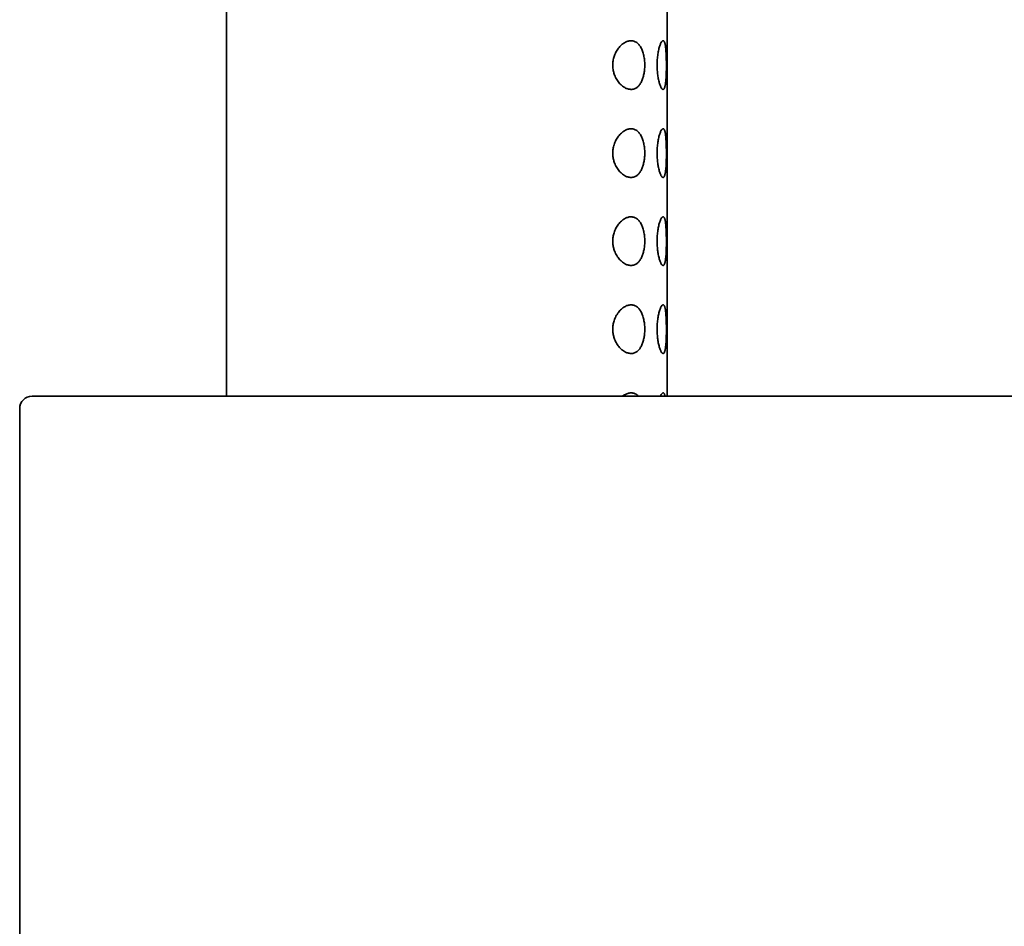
# Model space of a CAD drawing. Header units: millimetres. Extents: x 8 to 1134, y 12 to 735.
# Tile 25 of 28: x 898 to 954, y 631 to 682. Entities that reach past the tile are written whole.
import ezdxf

# ---------------------------------------------------------------- set-up
doc = ezdxf.new("R2010")
doc.units = ezdxf.units.MM

msp = doc.modelspace()

# ---------------------------------------------------------------- linework, layer by layer
at = {"color": 7, "linetype": 'Continuous', "lineweight": 35}
for p, q in [((909.462, 732.699), (909.462, 661.099)), ((934.462, 661.099), (934.462, 732.7)), ((921.251, 661.099), (921.251, 661.098)), ((897.712, 660.392), (897.712, 596.201))]:
    msp.add_line(p, q, dxfattribs=at)
msp.add_arc((898.419, 660.392), 0.707, 90, 180, dxfattribs=at)
for points, knots in [([(932.361, 678.522), (932.332, 678.526), (932.274, 678.533), (932.189, 678.559), (932.105, 678.594), (932.022, 678.64), (931.937, 678.699), (931.851, 678.771), (931.765, 678.86), (931.684, 678.96), (931.609, 679.073), (931.541, 679.197), (931.488, 679.319), (931.448, 679.436), (931.419, 679.543), (931.396, 679.657), (931.382, 679.777), (931.377, 679.901), (931.382, 680.025), (931.397, 680.147), (931.421, 680.266), (931.455, 680.388), (931.5, 680.511), (931.557, 680.632), (931.623, 680.748), (931.698, 680.857), (931.782, 680.957), (931.87, 681.043), (931.959, 681.116), (932.05, 681.174), (932.14, 681.22), (932.231, 681.253), (932.326, 681.274), (932.424, 681.282), (932.524, 681.272), (932.617, 681.246), (932.703, 681.204), (932.782, 681.149), (932.855, 681.079), (932.92, 680.997), (932.979, 680.903), (933.03, 680.8), (933.074, 680.689), (933.111, 680.572), (933.142, 680.448), (933.166, 680.319), (933.183, 680.187), (933.195, 680.047), (933.198, 679.902), (933.195, 679.753), (933.184, 679.615), (933.167, 679.49), (933.147, 679.377), (933.122, 679.269), (933.092, 679.162), (933.055, 679.059), (933.012, 678.96), (932.964, 678.87), (932.911, 678.789), (932.854, 678.718), (932.791, 678.658), (932.726, 678.608), (932.649, 678.566), (932.562, 678.534), (932.463, 678.517), (932.395, 678.52), (932.361, 678.522)], [0, 0, 0, 0, 0.016837, 0.032345, 0.047896, 0.063445, 0.078948, 0.096256, 0.113597, 0.130897, 0.147965, 0.165076, 0.182124, 0.194331, 0.206563, 0.218761, 0.231769, 0.244823, 0.257828, 0.270781, 0.283779, 0.296742, 0.312452, 0.328217, 0.343944, 0.361404, 0.378948, 0.396506, 0.413985, 0.430846, 0.447763, 0.464684, 0.481548, 0.500921, 0.520335, 0.539699, 0.557031, 0.5744, 0.591722, 0.6079, 0.624121, 0.640294, 0.655233, 0.670209, 0.685143, 0.699632, 0.714161, 0.728645, 0.744229, 0.75987, 0.775456, 0.788173, 0.800947, 0.813725, 0.826449, 0.840633, 0.854881, 0.869133, 0.883323, 0.897915, 0.912566, 0.927224, 0.941827, 0.961197, 0.98062, 1, 1, 1, 1]), ([(934.236, 678.517), (934.225, 678.519), (934.204, 678.525), (934.17, 678.556), (934.136, 678.604), (934.102, 678.668), (934.068, 678.748), (934.036, 678.843), (934.005, 678.951), (933.978, 679.069), (933.954, 679.194), (933.934, 679.326), (933.917, 679.464), (933.905, 679.608), (933.898, 679.757), (933.896, 679.91), (933.899, 680.066), (933.908, 680.222), (933.922, 680.374), (933.94, 680.518), (933.963, 680.654), (933.989, 680.78), (934.018, 680.895), (934.049, 680.998), (934.082, 681.087), (934.117, 681.16), (934.151, 681.217), (934.184, 681.257), (934.216, 681.278), (934.245, 681.283), (934.273, 681.272), (934.298, 681.245), (934.32, 681.201), (934.341, 681.142), (934.359, 681.064), (934.375, 680.97), (934.388, 680.863), (934.398, 680.743), (934.407, 680.613), (934.414, 680.475), (934.418, 680.331), (934.422, 680.182), (934.424, 680.028), (934.424, 679.871), (934.423, 679.713), (934.421, 679.558), (934.417, 679.409), (934.411, 679.267), (934.404, 679.133), (934.395, 679.011), (934.384, 678.9), (934.37, 678.8), (934.354, 678.712), (934.336, 678.64), (934.314, 678.583), (934.291, 678.543), (934.264, 678.519), (934.245, 678.518), (934.236, 678.517)], [0, 0, 0, 0, 0.019005, 0.03801, 0.056204, 0.074458, 0.092651, 0.110718, 0.128844, 0.146913, 0.163964, 0.181061, 0.198108, 0.215299, 0.232544, 0.249731, 0.267928, 0.286193, 0.304396, 0.322422, 0.340505, 0.358533, 0.376582, 0.394687, 0.412733, 0.431173, 0.449676, 0.468119, 0.485682, 0.503295, 0.520857, 0.538158, 0.555509, 0.572804, 0.590915, 0.609091, 0.627206, 0.645097, 0.663046, 0.68094, 0.698566, 0.716245, 0.733868, 0.752012, 0.770218, 0.788363, 0.806137, 0.823965, 0.841741, 0.858987, 0.876282, 0.893525, 0.911266, 0.929068, 0.946811, 0.96452, 0.982286, 1, 1, 1, 1]), ([(932.361, 673.522), (932.332, 673.526), (932.274, 673.533), (932.189, 673.559), (932.105, 673.594), (932.022, 673.64), (931.937, 673.699), (931.851, 673.771), (931.765, 673.86), (931.684, 673.96), (931.609, 674.073), (931.541, 674.197), (931.488, 674.319), (931.448, 674.436), (931.419, 674.543), (931.396, 674.657), (931.382, 674.777), (931.377, 674.901), (931.382, 675.025), (931.397, 675.147), (931.421, 675.266), (931.455, 675.388), (931.5, 675.511), (931.557, 675.632), (931.623, 675.748), (931.698, 675.857), (931.782, 675.957), (931.87, 676.043), (931.959, 676.116), (932.05, 676.174), (932.14, 676.22), (932.231, 676.253), (932.326, 676.274), (932.424, 676.282), (932.524, 676.272), (932.617, 676.246), (932.703, 676.204), (932.782, 676.149), (932.855, 676.079), (932.92, 675.997), (932.979, 675.903), (933.03, 675.8), (933.074, 675.689), (933.111, 675.572), (933.142, 675.448), (933.166, 675.319), (933.183, 675.187), (933.195, 675.047), (933.198, 674.902), (933.195, 674.753), (933.184, 674.615), (933.167, 674.49), (933.147, 674.377), (933.122, 674.269), (933.092, 674.162), (933.055, 674.059), (933.012, 673.96), (932.964, 673.87), (932.911, 673.789), (932.854, 673.718), (932.791, 673.658), (932.726, 673.608), (932.649, 673.566), (932.562, 673.534), (932.463, 673.517), (932.395, 673.52), (932.361, 673.522)], [0, 0, 0, 0, 0.016837, 0.032345, 0.047896, 0.063445, 0.078948, 0.096256, 0.113597, 0.130897, 0.147965, 0.165076, 0.182124, 0.194331, 0.206563, 0.218761, 0.231769, 0.244823, 0.257828, 0.270781, 0.283779, 0.296742, 0.312452, 0.328217, 0.343944, 0.361404, 0.378948, 0.396506, 0.413985, 0.430846, 0.447763, 0.464684, 0.481548, 0.500921, 0.520335, 0.539699, 0.557031, 0.5744, 0.591722, 0.6079, 0.624121, 0.640294, 0.655233, 0.670209, 0.685143, 0.699632, 0.714161, 0.728645, 0.744229, 0.75987, 0.775456, 0.788173, 0.800947, 0.813725, 0.826449, 0.840633, 0.854881, 0.869133, 0.883323, 0.897915, 0.912566, 0.927224, 0.941827, 0.961197, 0.98062, 1, 1, 1, 1]), ([(934.236, 673.517), (934.225, 673.519), (934.204, 673.525), (934.17, 673.556), (934.136, 673.604), (934.102, 673.668), (934.068, 673.748), (934.036, 673.843), (934.005, 673.951), (933.978, 674.069), (933.954, 674.194), (933.934, 674.326), (933.917, 674.464), (933.905, 674.608), (933.898, 674.757), (933.896, 674.91), (933.899, 675.066), (933.908, 675.222), (933.922, 675.374), (933.94, 675.518), (933.963, 675.654), (933.989, 675.78), (934.018, 675.895), (934.049, 675.998), (934.082, 676.087), (934.117, 676.16), (934.151, 676.217), (934.184, 676.257), (934.216, 676.278), (934.245, 676.283), (934.273, 676.272), (934.298, 676.245), (934.32, 676.201), (934.341, 676.142), (934.359, 676.064), (934.375, 675.97), (934.388, 675.863), (934.398, 675.743), (934.407, 675.613), (934.414, 675.475), (934.418, 675.331), (934.422, 675.182), (934.424, 675.028), (934.424, 674.871), (934.423, 674.713), (934.421, 674.558), (934.417, 674.409), (934.411, 674.267), (934.404, 674.133), (934.395, 674.011), (934.384, 673.9), (934.37, 673.8), (934.354, 673.712), (934.336, 673.64), (934.314, 673.583), (934.291, 673.543), (934.264, 673.519), (934.245, 673.518), (934.236, 673.517)], [0, 0, 0, 0, 0.019005, 0.03801, 0.056204, 0.074458, 0.092651, 0.110718, 0.128844, 0.146913, 0.163964, 0.181061, 0.198108, 0.215299, 0.232544, 0.249731, 0.267928, 0.286193, 0.304396, 0.322422, 0.340505, 0.358533, 0.376582, 0.394687, 0.412733, 0.431173, 0.449676, 0.468119, 0.485682, 0.503295, 0.520857, 0.538158, 0.555509, 0.572804, 0.590915, 0.609091, 0.627206, 0.645097, 0.663046, 0.68094, 0.698566, 0.716245, 0.733868, 0.752012, 0.770218, 0.788363, 0.806137, 0.823965, 0.841741, 0.858987, 0.876282, 0.893525, 0.911266, 0.929068, 0.946811, 0.96452, 0.982286, 1, 1, 1, 1]), ([(932.361, 668.522), (932.332, 668.526), (932.274, 668.533), (932.189, 668.559), (932.105, 668.594), (932.022, 668.64), (931.937, 668.699), (931.851, 668.771), (931.765, 668.86), (931.684, 668.96), (931.609, 669.073), (931.541, 669.197), (931.488, 669.319), (931.448, 669.436), (931.419, 669.543), (931.396, 669.657), (931.382, 669.777), (931.377, 669.901), (931.382, 670.025), (931.397, 670.147), (931.421, 670.266), (931.455, 670.388), (931.5, 670.511), (931.557, 670.632), (931.623, 670.748), (931.698, 670.857), (931.782, 670.957), (931.87, 671.043), (931.959, 671.116), (932.05, 671.174), (932.14, 671.22), (932.231, 671.253), (932.326, 671.274), (932.424, 671.282), (932.524, 671.272), (932.617, 671.246), (932.703, 671.204), (932.782, 671.149), (932.855, 671.079), (932.92, 670.997), (932.979, 670.903), (933.03, 670.8), (933.074, 670.689), (933.111, 670.572), (933.142, 670.448), (933.166, 670.319), (933.183, 670.187), (933.195, 670.047), (933.198, 669.902), (933.195, 669.753), (933.184, 669.615), (933.167, 669.49), (933.147, 669.377), (933.122, 669.269), (933.092, 669.162), (933.055, 669.059), (933.012, 668.96), (932.964, 668.87), (932.911, 668.789), (932.854, 668.718), (932.791, 668.658), (932.726, 668.608), (932.649, 668.566), (932.562, 668.534), (932.463, 668.517), (932.395, 668.52), (932.361, 668.522)], [0, 0, 0, 0, 0.016837, 0.032345, 0.047896, 0.063445, 0.078948, 0.096256, 0.113597, 0.130897, 0.147965, 0.165076, 0.182124, 0.194331, 0.206563, 0.218761, 0.231769, 0.244823, 0.257828, 0.270781, 0.283779, 0.296742, 0.312452, 0.328217, 0.343944, 0.361404, 0.378948, 0.396506, 0.413985, 0.430846, 0.447763, 0.464684, 0.481548, 0.500921, 0.520335, 0.539699, 0.557031, 0.5744, 0.591722, 0.6079, 0.624121, 0.640294, 0.655233, 0.670209, 0.685143, 0.699632, 0.714161, 0.728645, 0.744229, 0.75987, 0.775456, 0.788173, 0.800947, 0.813725, 0.826449, 0.840633, 0.854881, 0.869133, 0.883323, 0.897915, 0.912566, 0.927224, 0.941827, 0.961197, 0.98062, 1, 1, 1, 1]), ([(934.236, 668.517), (934.225, 668.519), (934.204, 668.525), (934.17, 668.556), (934.136, 668.604), (934.102, 668.668), (934.068, 668.748), (934.036, 668.843), (934.005, 668.951), (933.978, 669.069), (933.954, 669.194), (933.934, 669.326), (933.917, 669.464), (933.905, 669.608), (933.898, 669.757), (933.896, 669.91), (933.899, 670.066), (933.908, 670.222), (933.922, 670.374), (933.94, 670.518), (933.963, 670.654), (933.989, 670.78), (934.018, 670.895), (934.049, 670.998), (934.082, 671.087), (934.117, 671.16), (934.151, 671.217), (934.184, 671.257), (934.216, 671.278), (934.245, 671.283), (934.273, 671.272), (934.298, 671.245), (934.32, 671.201), (934.341, 671.142), (934.359, 671.064), (934.375, 670.97), (934.388, 670.863), (934.398, 670.743), (934.407, 670.613), (934.414, 670.475), (934.418, 670.331), (934.422, 670.182), (934.424, 670.028), (934.424, 669.871), (934.423, 669.713), (934.421, 669.558), (934.417, 669.409), (934.411, 669.267), (934.404, 669.133), (934.395, 669.011), (934.384, 668.9), (934.37, 668.8), (934.354, 668.712), (934.336, 668.64), (934.314, 668.583), (934.291, 668.543), (934.264, 668.519), (934.245, 668.518), (934.236, 668.517)], [0, 0, 0, 0, 0.019005, 0.03801, 0.056204, 0.074458, 0.092651, 0.110718, 0.128844, 0.146913, 0.163964, 0.181061, 0.198108, 0.215299, 0.232544, 0.249731, 0.267928, 0.286193, 0.304396, 0.322422, 0.340505, 0.358533, 0.376582, 0.394687, 0.412733, 0.431173, 0.449676, 0.468119, 0.485682, 0.503295, 0.520857, 0.538158, 0.555509, 0.572804, 0.590915, 0.609091, 0.627206, 0.645097, 0.663046, 0.68094, 0.698566, 0.716245, 0.733868, 0.752012, 0.770218, 0.788363, 0.806137, 0.823965, 0.841741, 0.858987, 0.876282, 0.893525, 0.911266, 0.929068, 0.946811, 0.96452, 0.982286, 1, 1, 1, 1]), ([(932.361, 663.522), (932.332, 663.526), (932.274, 663.533), (932.189, 663.559), (932.105, 663.594), (932.022, 663.64), (931.937, 663.699), (931.851, 663.771), (931.765, 663.86), (931.684, 663.96), (931.609, 664.073), (931.541, 664.197), (931.488, 664.319), (931.448, 664.436), (931.419, 664.543), (931.396, 664.657), (931.382, 664.777), (931.377, 664.901), (931.382, 665.025), (931.397, 665.147), (931.421, 665.266), (931.455, 665.388), (931.5, 665.511), (931.557, 665.632), (931.623, 665.748), (931.698, 665.857), (931.782, 665.957), (931.87, 666.043), (931.959, 666.116), (932.05, 666.174), (932.14, 666.22), (932.231, 666.253), (932.326, 666.274), (932.424, 666.282), (932.524, 666.272), (932.617, 666.246), (932.703, 666.204), (932.782, 666.149), (932.855, 666.079), (932.92, 665.997), (932.979, 665.903), (933.03, 665.8), (933.074, 665.689), (933.111, 665.572), (933.142, 665.448), (933.166, 665.319), (933.183, 665.187), (933.195, 665.047), (933.198, 664.902), (933.195, 664.753), (933.184, 664.615), (933.167, 664.49), (933.147, 664.377), (933.122, 664.269), (933.092, 664.162), (933.055, 664.059), (933.012, 663.96), (932.964, 663.87), (932.911, 663.789), (932.854, 663.718), (932.791, 663.658), (932.726, 663.608), (932.649, 663.566), (932.562, 663.534), (932.463, 663.517), (932.395, 663.52), (932.361, 663.522)], [0, 0, 0, 0, 0.016837, 0.032345, 0.047896, 0.063445, 0.078948, 0.096256, 0.113597, 0.130897, 0.147965, 0.165076, 0.182124, 0.194331, 0.206563, 0.218761, 0.231769, 0.244823, 0.257828, 0.270781, 0.283779, 0.296742, 0.312452, 0.328217, 0.343944, 0.361404, 0.378948, 0.396506, 0.413985, 0.430846, 0.447763, 0.464684, 0.481548, 0.500921, 0.520335, 0.539699, 0.557031, 0.5744, 0.591722, 0.6079, 0.624121, 0.640294, 0.655233, 0.670209, 0.685143, 0.699632, 0.714161, 0.728645, 0.744229, 0.75987, 0.775456, 0.788173, 0.800947, 0.813725, 0.826449, 0.840633, 0.854881, 0.869133, 0.883323, 0.897915, 0.912566, 0.927224, 0.941827, 0.961197, 0.98062, 1, 1, 1, 1]), ([(934.236, 663.517), (934.225, 663.519), (934.204, 663.525), (934.17, 663.556), (934.136, 663.604), (934.102, 663.668), (934.068, 663.748), (934.036, 663.843), (934.005, 663.951), (933.978, 664.069), (933.954, 664.194), (933.934, 664.326), (933.917, 664.464), (933.905, 664.608), (933.898, 664.757), (933.896, 664.91), (933.899, 665.066), (933.908, 665.222), (933.922, 665.374), (933.94, 665.518), (933.963, 665.654), (933.989, 665.78), (934.018, 665.895), (934.049, 665.998), (934.082, 666.087), (934.117, 666.16), (934.151, 666.217), (934.184, 666.257), (934.216, 666.278), (934.245, 666.283), (934.273, 666.272), (934.298, 666.245), (934.32, 666.201), (934.341, 666.142), (934.359, 666.064), (934.375, 665.97), (934.388, 665.863), (934.398, 665.743), (934.407, 665.613), (934.414, 665.475), (934.418, 665.331), (934.422, 665.182), (934.424, 665.028), (934.424, 664.871), (934.423, 664.713), (934.421, 664.558), (934.417, 664.409), (934.411, 664.267), (934.404, 664.133), (934.395, 664.011), (934.384, 663.9), (934.37, 663.8), (934.354, 663.712), (934.336, 663.64), (934.314, 663.583), (934.291, 663.543), (934.264, 663.519), (934.245, 663.518), (934.236, 663.517)], [0, 0, 0, 0, 0.019005, 0.03801, 0.056204, 0.074458, 0.092651, 0.110718, 0.128844, 0.146913, 0.163964, 0.181061, 0.198108, 0.215299, 0.232544, 0.249731, 0.267928, 0.286193, 0.304396, 0.322422, 0.340505, 0.358533, 0.376582, 0.394687, 0.412733, 0.431173, 0.449676, 0.468119, 0.485682, 0.503295, 0.520857, 0.538158, 0.555509, 0.572804, 0.590915, 0.609091, 0.627206, 0.645097, 0.663046, 0.68094, 0.698566, 0.716245, 0.733868, 0.752012, 0.770218, 0.788363, 0.806137, 0.823965, 0.841741, 0.858987, 0.876282, 0.893525, 0.911266, 0.929068, 0.946811, 0.96452, 0.982286, 1, 1, 1, 1]), ([(931.942, 661.099), (931.948, 661.104), (931.983, 661.133), (932.05, 661.174), (932.14, 661.22), (932.231, 661.253), (932.326, 661.274), (932.424, 661.282), (932.524, 661.272), (932.617, 661.246), (932.703, 661.204), (932.774, 661.156), (932.814, 661.115), (932.83, 661.099)], [0, 0, 0, 0, 0.020927, 0.116969, 0.213337, 0.309722, 0.405788, 0.51614, 0.626728, 0.737033, 0.835756, 0.934701, 1, 1, 1, 1]), ([(934.09, 661.099), (934.099, 661.119), (934.119, 661.165), (934.151, 661.217), (934.184, 661.257), (934.216, 661.278), (934.245, 661.283), (934.273, 661.272), (934.298, 661.245), (934.32, 661.201), (934.338, 661.153), (934.347, 661.113), (934.35, 661.099)], [0, 0, 0, 0, 0.0877406, 0.1994252, 0.3107479, 0.4167597, 0.5230754, 0.6290819, 0.7335073, 0.8382395, 0.942635, 1, 1, 1, 1]), ([(898.419, 661.099), (898.421, 661.099), (898.425, 661.099), (898.454, 661.099), (898.5, 661.099), (898.558, 661.099), (898.619, 661.099), (898.677, 661.099), (898.742, 661.099), (898.817, 661.099), (898.908, 661.099), (899.017, 661.099), (899.148, 661.099), (899.29, 661.099), (899.42, 661.099), (899.533, 661.099), (899.622, 661.099), (899.715, 661.099), (899.812, 661.099), (899.912, 661.099), (900.05, 661.099), (900.232, 661.099), (900.463, 661.099), (900.708, 661.099), (900.966, 661.099), (901.235, 661.099), (901.515, 661.099), (901.806, 661.099), (902.112, 661.099), (902.433, 661.099), (902.771, 661.099), (903.124, 661.099), (903.488, 661.099), (903.864, 661.099), (904.252, 661.099), (904.652, 661.099), (905.063, 661.099), (905.485, 661.099), (905.916, 661.099), (906.358, 661.099), (906.809, 661.099), (907.267, 661.099), (907.732, 661.099), (908.204, 661.099), (908.681, 661.099), (909.163, 661.099), (909.649, 661.099), (910.142, 661.099), (910.641, 661.099), (911.067, 661.099), (911.416, 661.099), (911.686, 661.099), (911.957, 661.099), (912.23, 661.099), (912.505, 661.099), (912.862, 661.099), (913.303, 661.099), (913.828, 661.099), (914.357, 661.099), (914.891, 661.099), (915.39, 661.099), (915.854, 661.099), (916.282, 661.099), (916.71, 661.099), (917.133, 661.099), (917.616, 661.099), (918.161, 661.099), (918.775, 661.099), (919.391, 661.099), (920.009, 661.099), (920.629, 661.099), (921.044, 661.099), (921.251, 661.099)], [0, 0, 0, 0, 0.018343, 0.036656, 0.054951, 0.073245, 0.084749, 0.096262, 0.107788, 0.119473, 0.131671, 0.146896, 0.162105, 0.177306, 0.192507, 0.200472, 0.208441, 0.216415, 0.224394, 0.232381, 0.240376, 0.256527, 0.272648, 0.288751, 0.304845, 0.32094, 0.336758, 0.352597, 0.368464, 0.384645, 0.401133, 0.4176, 0.434057, 0.450515, 0.466985, 0.483476, 0.5, 0.516481, 0.532932, 0.549363, 0.565784, 0.582207, 0.598347, 0.614509, 0.630702, 0.646573, 0.662408, 0.678225, 0.694032, 0.709839, 0.718122, 0.726409, 0.734701, 0.743001, 0.751308, 0.759624, 0.775151, 0.790652, 0.806137, 0.821614, 0.837091, 0.849259, 0.861437, 0.87363, 0.885694, 0.897225, 0.914361, 0.931477, 0.948588, 0.965704, 0.982837, 1, 1, 1, 1]), ([(921.251, 661.099), (921.409, 661.099), (921.731, 661.099), (922.22, 661.099), (922.723, 661.099), (923.239, 661.099), (923.768, 661.099), (924.223, 661.099), (924.592, 661.099), (924.863, 661.099), (925.122, 661.099), (925.379, 661.099), (925.653, 661.099), (925.944, 661.099), (926.17, 661.099), (926.32, 661.099), (926.391, 661.099), (926.454, 661.099), (926.508, 661.099), (926.555, 661.099), (926.601, 661.099), (926.682, 661.099), (926.803, 661.099), (926.967, 661.099), (927.146, 661.099), (927.34, 661.099), (927.549, 661.099), (927.773, 661.099), (928.003, 661.099), (928.231, 661.099), (928.449, 661.099), (928.656, 661.099), (928.852, 661.099), (929.039, 661.099), (929.215, 661.099), (929.381, 661.099), (929.537, 661.099), (929.683, 661.099), (929.827, 661.099), (929.984, 661.099), (930.239, 661.099), (930.582, 661.099), (931.019, 661.099), (931.472, 661.099), (931.949, 661.099), (932.433, 661.099), (932.923, 661.099), (933.43, 661.099), (933.954, 661.099), (934.372, 661.099), (934.666, 661.099), (934.837, 661.099), (935.007, 661.099), (935.169, 661.099), (935.385, 661.099), (935.662, 661.099), (936.013, 661.099), (936.379, 661.099), (936.761, 661.099), (937.172, 661.099), (937.614, 661.099), (938.067, 661.099), (938.398, 661.099), (938.6, 661.099), (938.687, 661.099), (938.767, 661.099), (938.896, 661.099), (939.081, 661.099), (939.335, 661.099), (939.607, 661.099), (939.896, 661.099), (940.164, 661.099), (940.407, 661.099), (940.609, 661.099), (940.802, 661.099), (940.985, 661.099), (941.168, 661.099), (941.399, 661.099), (941.679, 661.099), (942.006, 661.099), (942.329, 661.099), (942.647, 661.099), (942.963, 661.099), (943.388, 661.099), (943.926, 661.099), (944.58, 661.099), (945.186, 661.099), (945.593, 661.099), (945.797, 661.099), (945.854, 661.099), (945.91, 661.099), (945.964, 661.099), (946.011, 661.099), (946.052, 661.099), (946.132, 661.099), (946.258, 661.099), (946.431, 661.099), (946.644, 661.099), (946.898, 661.099), (947.198, 661.099), (947.517, 661.099), (947.855, 661.099), (948.213, 661.099), (948.555, 661.099), (948.877, 661.099), (949.102, 661.099), (949.256, 661.099), (949.337, 661.099), (949.42, 661.099), (949.502, 661.099), (949.583, 661.099), (949.879, 661.099), (950.388, 661.099), (951.108, 661.099), (951.816, 661.099), (952.508, 661.099), (953.166, 661.099), (953.789, 661.099), (954.378, 661.099), (954.954, 661.099), (955.497, 661.099), (956.006, 661.099), (956.35, 661.099), (956.556, 661.099), (956.641, 661.099), (956.741, 661.099), (956.854, 661.099), (956.967, 661.099), (957.214, 661.099), (957.594, 661.099), (958.101, 661.099), (958.594, 661.099), (959.067, 661.099), (959.521, 661.099), (959.952, 661.099), (960.361, 661.099), (960.748, 661.099), (961.116, 661.099), (961.467, 661.099), (961.8, 661.099), (962.115, 661.099), (962.411, 661.099), (962.686, 661.099), (962.922, 661.099), (963.12, 661.099), (963.284, 661.099), (963.406, 661.099), (963.493, 661.099), (963.563, 661.099), (963.65, 661.099), (963.752, 661.099), (963.854, 661.099), (963.956, 661.099), (964.989, 661.099), (969.905, 661.099), (974.787, 661.099), (978.704, 661.099)], [0, 0, 0, 0, 0.008257, 0.01675, 0.025483, 0.034462, 0.043689, 0.05317, 0.058279, 0.063028, 0.067401, 0.07191, 0.076554, 0.08182, 0.087251, 0.088492, 0.089743, 0.091001, 0.091839, 0.092625, 0.093442, 0.094291, 0.096924, 0.099821, 0.102981, 0.106406, 0.110094, 0.114047, 0.118263, 0.122305, 0.126141, 0.129797, 0.133271, 0.136565, 0.139679, 0.142611, 0.145363, 0.147934, 0.150325, 0.152979, 0.15625, 0.163795, 0.171111, 0.179292, 0.187629, 0.196185, 0.204744, 0.213306, 0.22273, 0.232162, 0.235127, 0.238094, 0.241062, 0.244031, 0.24653, 0.25236, 0.258457, 0.264821, 0.271453, 0.278352, 0.286251, 0.294475, 0.30198, 0.303483, 0.304997, 0.30652, 0.307638, 0.311746, 0.316156, 0.32087, 0.325888, 0.331208, 0.334857, 0.338547, 0.341729, 0.344911, 0.348093, 0.351275, 0.356957, 0.362639, 0.368321, 0.373787, 0.379245, 0.384752, 0.395915, 0.407276, 0.418836, 0.427509, 0.428489, 0.429471, 0.430454, 0.431438, 0.432261, 0.432914, 0.433576, 0.436432, 0.439448, 0.442624, 0.447498, 0.452706, 0.458248, 0.464123, 0.470331, 0.476873, 0.481923, 0.487155, 0.488555, 0.489968, 0.491394, 0.492831, 0.494282, 0.495609, 0.508244, 0.520802, 0.533098, 0.54513, 0.5569, 0.567348, 0.57758, 0.587596, 0.597396, 0.60584, 0.614117, 0.615317, 0.616573, 0.618558, 0.620528, 0.622483, 0.624424, 0.633379, 0.642289, 0.650854, 0.659072, 0.666946, 0.674473, 0.68153, 0.688253, 0.694643, 0.700699, 0.706523, 0.712001, 0.717134, 0.721921, 0.726362, 0.729399, 0.732251, 0.734916, 0.735772, 0.736776, 0.738546, 0.740316, 0.742086, 0.743856, 0.745626, 0.795913, 1, 1, 1, 1])]:
    msp.add_open_spline(points, degree=3, knots=knots, dxfattribs=at)

doc.saveas('drawing.dxf')
